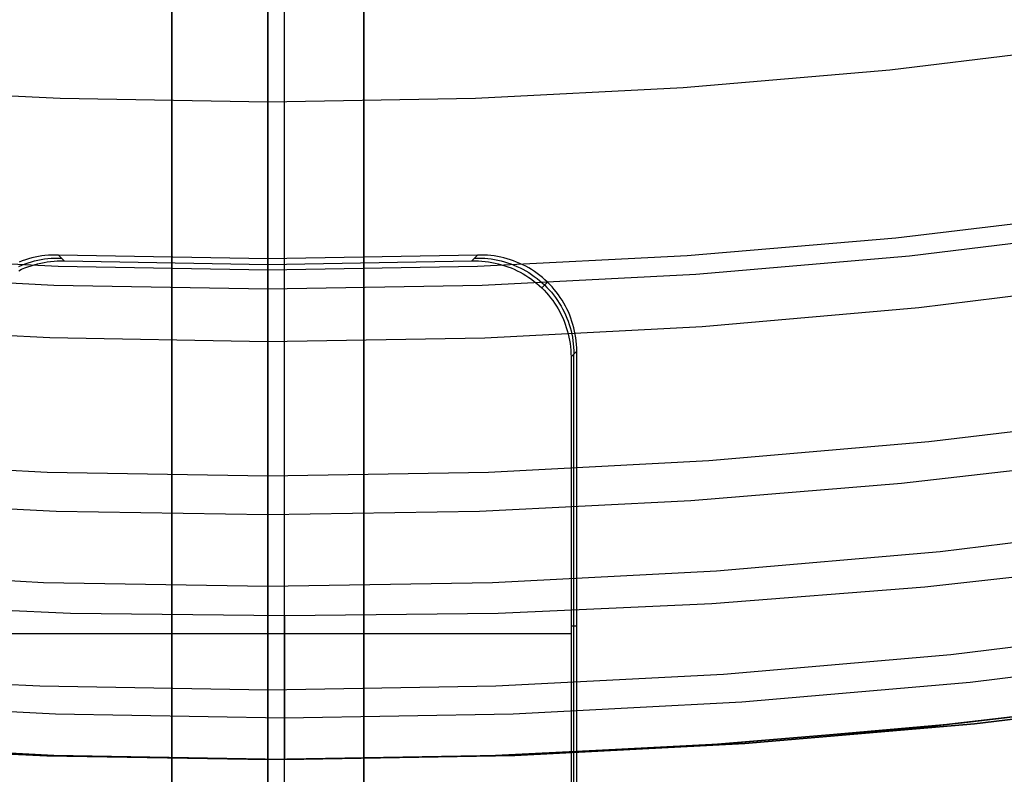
# Model space of a CAD drawing. Header units: millimetres. Extents: x 8929 to 10091, y -2708 to -1691.
# Tile 19 of 196: x 9507 to 9518, y -2128 to -2120. Entities that reach past the tile are written whole.
import ezdxf

# ---------------------------------------------------------------- set-up
doc = ezdxf.new("R2010")
doc.units = ezdxf.units.MM
for name, color, linetype in [('1', 7, 'Continuous'), ('COLOR EXT', 7, 'Continuous'), ('luz', 7, 'Continuous')]:
    doc.layers.add(name, color=color, linetype=linetype)

msp = doc.modelspace()

# ---------------------------------------------------------------- linework, layer by layer
at = {"layer": '1', "color": 7, "true_color": 0xffffff}
for p, q in [((9510.147, -2133.926, 71.704), (9510.147, -1982.315, 71.704)), ((9510.147, -2126.121, 44.653), (9510.147, -2078.12, 44.653)), ((9510.147, -2127.621, 53.153), (9510.147, -2107.621, 53.153)), ((9510.147, -2136.207, 69.704), (9510.147, -2107.621, 69.704)), ((9510.147, -2133.926, 71.704), (9510.147, -2115.928, 208.385)), ((9510.147, -2136.207, 69.704), (9510.147, -2118.171, 206.672)), ((9518.683, -2121.935, 65.998), (9516.515, -2122.193, 65.998)), ((9516.515, -2122.193, 65.998), (9514.34, -2122.378, 65.998)), ((9507.792, -2122.489, 65.998), (9505.61, -2122.378, 65.998)), ((9514.34, -2122.378, 65.998), (9512.159, -2122.489, 65.998)), ((9509.976, -2122.526, 65.998), (9507.792, -2122.489, 65.998)), ((9512.159, -2122.489, 65.998), (9509.976, -2122.526, 65.998)), ((9509.976, -2127.621, 60.904), (9509.976, -2122.526, 65.998)), ((9519, -2122.643, 76.403), (9516.752, -2122.917, 76.403)), ((9516.752, -2122.917, 76.403), (9514.497, -2123.114, 76.403)), ((9507.707, -2123.231, 76.403), (9505.446, -2123.113, 76.403)), ((9514.497, -2123.114, 76.403), (9512.235, -2123.232, 76.403)), ((9509.971, -2123.271, 76.403), (9507.707, -2123.231, 76.403)), ((9512.235, -2123.232, 76.403), (9509.971, -2123.271, 76.403)), ((9518.76, -2124.495, 63.451), (9516.573, -2124.748, 63.451)), ((9516.573, -2124.748, 63.451), (9514.378, -2124.929, 63.451)), ((9507.773, -2125.037, 63.451), (9505.572, -2124.928, 63.451)), ((9514.378, -2124.929, 63.451), (9512.178, -2125.037, 63.451)), ((9509.976, -2125.073, 63.451), (9507.773, -2125.037, 63.451)), ((9512.178, -2125.037, 63.451), (9509.976, -2125.073, 63.451)), ((9516.816, -2125.824, 44.653), (9519.028, -2125.575, 44.653)), ((9514.597, -2125.998, 44.653), (9516.816, -2125.824, 44.653)), ((9505.697, -2125.998, 44.653), (9507.921, -2126.097, 44.653)), ((9512.373, -2126.097, 44.653), (9514.597, -2125.998, 44.653)), ((9507.921, -2126.097, 44.653), (9510.147, -2126.121, 44.653)), ((9510.147, -2126.121, 44.653), (9512.373, -2126.097, 44.653)), ((9510.147, -2126.121, 44.653), (9510.147, -2126.172, 44.654)), ((9510.147, -2126.172, 44.654), (9510.147, -2126.223, 44.657)), ((9510.147, -2126.223, 44.657), (9510.147, -2126.274, 44.661)), ((9510.147, -2126.274, 44.661), (9510.147, -2126.325, 44.667)), ((9510.147, -2126.325, 44.667), (9510.147, -2126.376, 44.675)), ((9510.147, -2126.376, 44.675), (9510.147, -2126.426, 44.685)), ((9510.147, -2126.426, 44.685), (9510.147, -2126.476, 44.696)), ((9510.147, -2126.476, 44.696), (9510.147, -2126.525, 44.709)), ((9510.147, -2126.525, 44.709), (9510.147, -2126.575, 44.724)), ((9519.654, -2126.531, 138.188), (9517.287, -2126.819, 138.188)), ((9510.147, -2126.575, 44.724), (9510.147, -2126.623, 44.74)), ((9510.147, -2126.623, 44.74), (9510.147, -2126.671, 44.758)), ((9510.147, -2126.671, 44.758), (9510.147, -2126.718, 44.777)), ((9510.147, -2126.718, 44.777), (9510.147, -2126.765, 44.799)), ((9510.147, -2126.765, 44.799), (9510.147, -2126.811, 44.821)), ((9510.147, -2126.811, 44.821), (9510.147, -2126.856, 44.846)), ((9510.147, -2126.856, 44.846), (9510.147, -2126.9, 44.872)), ((9517.287, -2126.819, 138.188), (9514.912, -2127.024, 138.188)), ((9510.147, -2126.9, 44.872), (9510.147, -2126.943, 44.899)), ((9510.147, -2126.943, 44.899), (9510.147, -2126.986, 44.928)), ((9519.603, -2126.951, 42.804), (9517.205, -2127.244, 42.804)), ((9519.603, -2126.951, 51.854), (9517.205, -2127.244, 51.854)), ((9517.332, -2127.248, 46.153), (9519.714, -2126.959, 46.153)), ((9519.714, -2126.959, 53.153), (9517.332, -2127.248, 53.153)), ((9517.332, -2127.248, 49.653), (9519.714, -2126.959, 49.653)), ((9507.763, -2127.148, 138.188), (9505.382, -2127.024, 138.188)), ((9510.147, -2126.986, 44.928), (9510.147, -2127.027, 44.958)), ((9510.147, -2127.027, 44.958), (9510.147, -2127.067, 44.99)), ((9510.147, -2127.067, 44.99), (9510.147, -2127.107, 45.023)), ((9514.912, -2127.024, 138.188), (9512.531, -2127.148, 138.188)), ((9516.866, -2127.277, 59.909), (9519.151, -2127.011, 59.909)), ((9516.866, -2127.278, 60.904), (9519.151, -2127.013, 60.904)), ((9519.151, -2127.013, 60.406), (9516.866, -2127.278, 60.406)), ((9510.147, -2127.189, 138.188), (9507.763, -2127.148, 138.188)), ((9510.147, -2127.107, 45.023), (9510.147, -2127.145, 45.057)), ((9510.147, -2127.145, 45.057), (9510.147, -2127.181, 45.093)), ((9512.531, -2127.148, 138.188), (9510.147, -2127.189, 138.188)), ((9510.147, -2127.181, 45.093), (9510.147, -2127.217, 45.129)), ((9510.147, -2127.217, 45.129), (9510.147, -2127.251, 45.167)), ((9510.147, -2127.251, 45.167), (9510.147, -2127.284, 45.207)), ((9517.205, -2127.244, 42.804), (9514.798, -2127.453, 42.804)), ((9517.205, -2127.244, 51.854), (9514.798, -2127.453, 51.854)), ((9514.942, -2127.455, 46.153), (9517.332, -2127.248, 46.153)), ((9517.332, -2127.248, 53.153), (9514.942, -2127.455, 53.153)), ((9514.942, -2127.455, 49.653), (9517.332, -2127.248, 49.653)), ((9510.147, -2127.284, 45.207), (9510.147, -2127.316, 45.247)), ((9510.147, -2127.316, 45.247), (9510.147, -2127.346, 45.288)), ((9510.147, -2127.346, 45.288), (9510.147, -2127.375, 45.331)), ((9510.147, -2127.375, 45.331), (9510.147, -2127.402, 45.374)), ((9514.573, -2127.468, 59.909), (9516.866, -2127.277, 59.909)), ((9514.573, -2127.469, 60.904), (9516.866, -2127.278, 60.904)), ((9516.866, -2127.278, 60.406), (9514.573, -2127.469, 60.406)), ((9507.556, -2127.579, 42.804), (9505.143, -2127.453, 42.804)), ((9507.556, -2127.579, 51.854), (9505.143, -2127.453, 51.854)), ((9505.352, -2127.455, 46.153), (9507.748, -2127.579, 46.153)), ((9507.748, -2127.579, 53.153), (9505.352, -2127.455, 53.153)), ((9505.352, -2127.455, 49.653), (9507.748, -2127.579, 49.653)), ((9505.377, -2127.468, 60.904), (9507.675, -2127.583, 60.904)), ((9505.377, -2127.468, 59.909), (9507.675, -2127.582, 59.909)), ((9507.675, -2127.583, 60.406), (9505.377, -2127.468, 60.406)), ((9510.147, -2127.402, 45.374), (9510.147, -2127.428, 45.418)), ((9510.147, -2127.428, 45.418), (9510.147, -2127.453, 45.463)), ((9510.147, -2127.453, 45.463), (9510.147, -2127.475, 45.509)), ((9510.147, -2127.475, 45.509), (9510.147, -2127.497, 45.556)), ((9512.276, -2127.582, 59.909), (9514.573, -2127.468, 59.909)), ((9512.276, -2127.583, 60.904), (9514.573, -2127.469, 60.904)), ((9514.573, -2127.469, 60.406), (9512.276, -2127.583, 60.406)), ((9514.798, -2127.453, 42.804), (9512.386, -2127.579, 42.804)), ((9514.798, -2127.453, 51.854), (9512.386, -2127.579, 51.854)), ((9512.546, -2127.579, 46.153), (9514.942, -2127.455, 46.153)), ((9514.942, -2127.455, 53.153), (9512.546, -2127.579, 53.153)), ((9512.546, -2127.579, 49.653), (9514.942, -2127.455, 49.653)), ((9509.971, -2127.621, 42.804), (9507.556, -2127.579, 42.804)), ((9509.971, -2127.621, 51.854), (9507.556, -2127.579, 51.854)), ((9507.748, -2127.579, 46.153), (9510.147, -2127.621, 46.153)), ((9510.147, -2127.621, 53.153), (9507.748, -2127.579, 53.153)), ((9507.748, -2127.579, 49.653), (9510.147, -2127.621, 49.653)), ((9512.386, -2127.579, 42.804), (9509.971, -2127.621, 42.804)), ((9512.386, -2127.579, 51.854), (9509.971, -2127.621, 51.854)), ((9510.147, -2127.497, 45.556), (9510.147, -2127.516, 45.603)), ((9510.147, -2127.516, 45.603), (9510.147, -2127.534, 45.651)), ((9510.147, -2127.534, 45.651), (9510.147, -2127.55, 45.699)), ((9510.147, -2127.55, 45.699), (9510.147, -2127.565, 45.749)), ((9510.147, -2127.565, 45.749), (9510.147, -2127.578, 45.798)), ((9510.147, -2127.578, 45.798), (9510.147, -2127.589, 45.848)), ((9510.147, -2127.621, 46.153), (9512.546, -2127.579, 46.153)), ((9512.546, -2127.579, 53.153), (9510.147, -2127.621, 53.153)), ((9510.147, -2127.621, 49.653), (9512.546, -2127.579, 49.653)), ((9507.675, -2127.582, 59.909), (9509.976, -2127.621, 59.909)), ((9507.675, -2127.583, 60.904), (9509.976, -2127.621, 60.904)), ((9509.976, -2127.621, 60.406), (9507.675, -2127.583, 60.406)), ((9509.976, -2127.621, 59.909), (9512.276, -2127.582, 59.909)), ((9509.976, -2127.621, 60.904), (9512.276, -2127.583, 60.904)), ((9512.276, -2127.583, 60.406), (9509.976, -2127.621, 60.406)), ((9509.976, -2127.621, 59.909), (9509.976, -2127.621, 60.904)), ((9510.147, -2127.589, 45.848), (9510.147, -2127.599, 45.898)), ((9510.147, -2127.599, 45.898), (9510.147, -2127.607, 45.949)), ((9510.147, -2127.607, 45.949), (9510.147, -2127.613, 46)), ((9510.147, -2127.613, 46), (9510.147, -2127.617, 46.051)), ((9510.147, -2127.617, 46.051), (9510.147, -2127.62, 46.102)), ((9510.147, -2127.62, 46.102), (9510.147, -2127.621, 46.153)), ((9510.147, -2127.621, 46.153), (9510.147, -2127.621, 53.153))]:
    msp.add_line(p, q, dxfattribs=at)
at = {"layer": 'COLOR EXT', "color": 30, "true_color": 0xff8d00}
for p, q in [((9508.976, -2131.114, 21.604), (9508.976, -2093.097, 21.604)), ((9508.976, -2093.097, 25.604), (9508.976, -2131.114, 25.604)), ((9508.976, -2131.114, 23.604), (9508.976, -2093.097, 23.604)), ((9509.976, -2131.121, 25.604), (9509.976, -2093.112, 25.604)), ((9510.976, -2093.097, 21.604), (9510.976, -2131.114, 21.604)), ((9510.976, -2131.114, 25.604), (9510.976, -2093.097, 25.604)), ((9510.976, -2093.097, 23.604), (9510.976, -2131.114, 23.604)), ((9509.976, -2122.406, 19.504), (9509.976, -2109.339, 19.504)), ((9507.418, -2122.429, 19.504), (9507.386, -2122.441, 19.504)), ((9507.451, -2122.417, 19.504), (9507.418, -2122.429, 19.504)), ((9507.447, -2122.459, 17.502), (9507.48, -2122.448, 17.502)), ((9507.484, -2122.407, 19.504), (9507.451, -2122.417, 19.504)), ((9507.48, -2122.448, 17.502), (9507.514, -2122.438, 17.503)), ((9507.518, -2122.398, 19.504), (9507.484, -2122.407, 19.504)), ((9507.514, -2122.438, 17.503), (9507.547, -2122.429, 17.503)), ((9507.552, -2122.39, 19.504), (9507.518, -2122.398, 19.504)), ((9507.547, -2122.429, 17.503), (9507.581, -2122.421, 17.504)), ((9507.586, -2122.383, 19.504), (9507.552, -2122.39, 19.504)), ((9507.577, -2122.459, 15.504), (9507.611, -2122.452, 15.504)), ((9507.581, -2122.421, 17.504), (9507.616, -2122.414, 17.504)), ((9507.621, -2122.378, 19.504), (9507.586, -2122.383, 19.504)), ((9507.611, -2122.452, 15.504), (9507.645, -2122.445, 15.504)), ((9507.616, -2122.414, 17.504), (9507.65, -2122.409, 17.504)), ((9507.655, -2122.374, 19.504), (9507.621, -2122.378, 19.504)), ((9507.645, -2122.445, 15.504), (9507.679, -2122.439, 15.504)), ((9507.65, -2122.409, 17.504), (9507.685, -2122.404, 17.505)), ((9507.69, -2122.371, 19.504), (9507.655, -2122.374, 19.504)), ((9507.679, -2122.439, 15.504), (9507.714, -2122.435, 15.504)), ((9507.685, -2122.404, 17.505), (9507.719, -2122.401, 17.505)), ((9507.725, -2122.369, 19.504), (9507.69, -2122.371, 19.504)), ((9507.714, -2122.435, 15.504), (9507.749, -2122.432, 15.504)), ((9507.719, -2122.401, 17.505), (9507.754, -2122.399, 17.506)), ((9507.76, -2122.368, 19.504), (9507.725, -2122.369, 19.504)), ((9507.749, -2122.432, 15.504), (9507.783, -2122.43, 15.504)), ((9507.754, -2122.399, 17.506), (9507.789, -2122.399, 17.506)), ((9507.795, -2122.369, 19.504), (9507.76, -2122.368, 19.504)), ((9507.783, -2122.43, 15.504), (9507.818, -2122.429, 15.504)), ((9507.789, -2122.399, 17.506), (9507.824, -2122.399, 17.507)), ((9509.976, -2122.406, 19.504), (9507.795, -2122.369, 19.504)), ((9507.795, -2122.369, 19.504), (9507.853, -2122.43, 15.504)), ((9507.818, -2122.429, 15.504), (9507.853, -2122.43, 15.504)), ((9507.853, -2122.43, 15.504), (9509.976, -2122.465, 15.504)), ((9512.157, -2122.369, 19.504), (9509.976, -2122.406, 19.504)), ((9509.976, -2122.465, 15.504), (9509.976, -2122.406, 19.504)), ((9509.976, -2122.465, 15.504), (9512.099, -2122.43, 15.504)), ((9512.099, -2122.43, 15.504), (9512.157, -2122.369, 19.504)), ((9512.099, -2122.43, 15.504), (9512.134, -2122.429, 15.504)), ((9512.128, -2122.399, 17.507), (9512.163, -2122.399, 17.506)), ((9512.134, -2122.429, 15.504), (9512.169, -2122.43, 15.504)), ((9512.192, -2122.368, 19.504), (9512.157, -2122.369, 19.504)), ((9512.163, -2122.399, 17.506), (9512.198, -2122.399, 17.506)), ((9512.169, -2122.43, 15.504), (9512.203, -2122.432, 15.504)), ((9512.227, -2122.369, 19.504), (9512.192, -2122.368, 19.504)), ((9512.198, -2122.399, 17.506), (9512.233, -2122.401, 17.505)), ((9512.203, -2122.432, 15.504), (9512.238, -2122.435, 15.504)), ((9512.262, -2122.371, 19.504), (9512.227, -2122.369, 19.504)), ((9512.233, -2122.401, 17.505), (9512.267, -2122.404, 17.505)), ((9512.238, -2122.435, 15.504), (9512.273, -2122.439, 15.504)), ((9512.297, -2122.374, 19.504), (9512.262, -2122.371, 19.504)), ((9512.267, -2122.404, 17.505), (9512.302, -2122.409, 17.504)), ((9512.273, -2122.439, 15.504), (9512.307, -2122.445, 15.504)), ((9512.331, -2122.378, 19.504), (9512.297, -2122.374, 19.504)), ((9512.302, -2122.409, 17.504), (9512.336, -2122.414, 17.504)), ((9512.307, -2122.445, 15.504), (9512.341, -2122.452, 15.504)), ((9512.366, -2122.383, 19.504), (9512.331, -2122.378, 19.504)), ((9512.336, -2122.414, 17.504), (9512.371, -2122.421, 17.504)), ((9512.341, -2122.452, 15.504), (9512.375, -2122.459, 15.504)), ((9512.4, -2122.39, 19.504), (9512.366, -2122.383, 19.504)), ((9512.371, -2122.421, 17.504), (9512.405, -2122.429, 17.503)), ((9512.434, -2122.398, 19.504), (9512.4, -2122.39, 19.504)), ((9512.405, -2122.429, 17.503), (9512.438, -2122.438, 17.503)), ((9512.468, -2122.407, 19.504), (9512.434, -2122.398, 19.504)), ((9512.438, -2122.438, 17.503), (9512.472, -2122.448, 17.502)), ((9512.501, -2122.417, 19.504), (9512.468, -2122.407, 19.504)), ((9512.472, -2122.448, 17.502), (9512.505, -2122.459, 17.502)), ((9512.534, -2122.429, 19.504), (9512.501, -2122.417, 19.504)), ((9512.566, -2122.441, 19.504), (9512.534, -2122.429, 19.504)), ((9512.599, -2122.455, 19.504), (9512.566, -2122.441, 19.504)), ((9512.63, -2122.47, 19.504), (9512.599, -2122.455, 19.504)), ((9507.381, -2122.531, 15.504), (9507.412, -2122.516, 15.504)), ((9507.383, -2122.486, 17.502), (9507.415, -2122.472, 17.502)), ((9507.412, -2122.516, 15.504), (9507.444, -2122.503, 15.504)), ((9507.415, -2122.472, 17.502), (9507.447, -2122.459, 17.502)), ((9507.444, -2122.503, 15.504), (9507.477, -2122.49, 15.504)), ((9507.477, -2122.49, 15.504), (9507.51, -2122.479, 15.504)), ((9507.51, -2122.479, 15.504), (9507.543, -2122.469, 15.504)), ((9507.543, -2122.469, 15.504), (9507.577, -2122.459, 15.504)), ((9509.976, -2129.715, 15.504), (9509.976, -2122.465, 15.504)), ((9512.375, -2122.459, 15.504), (9512.409, -2122.469, 15.504)), ((9512.409, -2122.469, 15.504), (9512.442, -2122.479, 15.504)), ((9512.442, -2122.479, 15.504), (9512.475, -2122.49, 15.504)), ((9512.475, -2122.49, 15.504), (9512.508, -2122.503, 15.504)), ((9512.505, -2122.459, 17.502), (9512.537, -2122.472, 17.502)), ((9512.508, -2122.503, 15.504), (9512.54, -2122.516, 15.504)), ((9512.537, -2122.472, 17.502), (9512.569, -2122.486, 17.502)), ((9512.54, -2122.516, 15.504), (9512.571, -2122.531, 15.504)), ((9512.569, -2122.486, 17.502), (9512.601, -2122.5, 17.501)), ((9512.571, -2122.531, 15.504), (9512.602, -2122.547, 15.504)), ((9512.601, -2122.5, 17.501), (9512.632, -2122.516, 17.501)), ((9512.602, -2122.547, 15.504), (9512.633, -2122.564, 15.504)), ((9512.661, -2122.485, 19.504), (9512.63, -2122.47, 19.504)), ((9512.632, -2122.516, 17.501), (9512.662, -2122.533, 17.501)), ((9512.692, -2122.502, 19.504), (9512.661, -2122.485, 19.504)), ((9512.662, -2122.533, 17.501), (9512.692, -2122.551, 17.501)), ((9512.722, -2122.52, 19.504), (9512.692, -2122.502, 19.504)), ((9512.692, -2122.551, 17.501), (9512.721, -2122.57, 17.501)), ((9512.751, -2122.539, 19.504), (9512.722, -2122.52, 19.504)), ((9512.779, -2122.559, 19.504), (9512.751, -2122.539, 19.504)), ((9512.633, -2122.564, 15.504), (9512.663, -2122.582, 15.504)), ((9512.663, -2122.582, 15.504), (9512.692, -2122.601, 15.504)), ((9512.692, -2122.601, 15.504), (9512.721, -2122.621, 15.504)), ((9512.721, -2122.57, 17.501), (9512.75, -2122.59, 17.501)), ((9512.721, -2122.621, 15.504), (9512.748, -2122.642, 15.504)), ((9512.748, -2122.642, 15.504), (9512.775, -2122.664, 15.504)), ((9512.75, -2122.59, 17.501), (9512.778, -2122.611, 17.5)), ((9512.778, -2122.611, 17.5), (9512.805, -2122.633, 17.5)), ((9512.807, -2122.58, 19.504), (9512.779, -2122.559, 19.504)), ((9512.805, -2122.633, 17.5), (9512.831, -2122.656, 17.5)), ((9512.834, -2122.602, 19.504), (9512.807, -2122.58, 19.504)), ((9512.827, -2122.711, 15.504), (9512.886, -2122.649, 19.504)), ((9512.831, -2122.656, 17.5), (9512.857, -2122.68, 17.5)), ((9512.861, -2122.625, 19.504), (9512.834, -2122.602, 19.504)), ((9512.886, -2122.649, 19.504), (9512.861, -2122.625, 19.504)), ((9512.911, -2122.674, 19.504), (9512.886, -2122.649, 19.504)), ((9512.775, -2122.664, 15.504), (9512.802, -2122.687, 15.504)), ((9512.802, -2122.687, 15.504), (9512.827, -2122.711, 15.504)), ((9512.827, -2122.711, 15.504), (9512.852, -2122.735, 15.504)), ((9512.852, -2122.735, 15.504), (9512.876, -2122.761, 15.504)), ((9512.857, -2122.68, 17.5), (9512.881, -2122.705, 17.5)), ((9512.876, -2122.761, 15.504), (9512.898, -2122.787, 15.504)), ((9512.881, -2122.705, 17.5), (9512.905, -2122.73, 17.5)), ((9512.905, -2122.73, 17.5), (9512.928, -2122.756, 17.5)), ((9512.935, -2122.699, 19.504), (9512.911, -2122.674, 19.504)), ((9512.928, -2122.756, 17.5), (9512.95, -2122.784, 17.501)), ((9512.957, -2122.726, 19.504), (9512.935, -2122.699, 19.504)), ((9512.979, -2122.753, 19.504), (9512.957, -2122.726, 19.504)), ((9513, -2122.781, 19.504), (9512.979, -2122.753, 19.504)), ((9512.898, -2122.787, 15.504), (9512.92, -2122.814, 15.504)), ((9512.92, -2122.814, 15.504), (9512.941, -2122.842, 15.504)), ((9512.941, -2122.842, 15.504), (9512.961, -2122.871, 15.504)), ((9512.95, -2122.784, 17.501), (9512.971, -2122.811, 17.501)), ((9512.971, -2122.811, 17.501), (9512.991, -2122.84, 17.501)), ((9512.991, -2122.84, 17.501), (9513.01, -2122.869, 17.501)), ((9513.02, -2122.809, 19.504), (9513, -2122.781, 19.504)), ((9513.039, -2122.838, 19.504), (9513.02, -2122.809, 19.504)), ((9513.057, -2122.868, 19.504), (9513.039, -2122.838, 19.504)), ((9512.961, -2122.871, 15.504), (9512.98, -2122.9, 15.504)), ((9512.98, -2122.9, 15.504), (9512.998, -2122.93, 15.504)), ((9512.998, -2122.93, 15.504), (9513.015, -2122.96, 15.504)), ((9513.01, -2122.869, 17.501), (9513.028, -2122.899, 17.501)), ((9513.015, -2122.96, 15.504), (9513.031, -2122.991, 15.504)), ((9513.028, -2122.899, 17.501), (9513.045, -2122.93, 17.501)), ((9513.045, -2122.93, 17.501), (9513.06, -2122.961, 17.502)), ((9513.074, -2122.899, 19.504), (9513.057, -2122.868, 19.504)), ((9513.06, -2122.961, 17.502), (9513.075, -2122.992, 17.502)), ((9513.09, -2122.93, 19.504), (9513.074, -2122.899, 19.504)), ((9513.105, -2122.961, 19.504), (9513.09, -2122.93, 19.504)), ((9513.118, -2122.994, 19.504), (9513.105, -2122.961, 19.504)), ((9513.031, -2122.991, 15.504), (9513.046, -2123.023, 15.504)), ((9513.046, -2123.023, 15.504), (9513.059, -2123.055, 15.504)), ((9513.059, -2123.055, 15.504), (9513.072, -2123.088, 15.504)), ((9513.075, -2122.992, 17.502), (9513.089, -2123.024, 17.502)), ((9513.089, -2123.024, 17.502), (9513.101, -2123.057, 17.502)), ((9513.101, -2123.057, 17.502), (9513.113, -2123.09, 17.503)), ((9513.131, -2123.026, 19.504), (9513.118, -2122.994, 19.504)), ((9513.142, -2123.059, 19.504), (9513.131, -2123.026, 19.504)), ((9513.152, -2123.092, 19.504), (9513.142, -2123.059, 19.504)), ((9513.072, -2123.088, 15.504), (9513.083, -2123.121, 15.504)), ((9513.083, -2123.121, 15.504), (9513.093, -2123.154, 15.504)), ((9513.093, -2123.154, 15.504), (9513.102, -2123.188, 15.504)), ((9513.113, -2123.09, 17.503), (9513.123, -2123.123, 17.503)), ((9513.123, -2123.123, 17.503), (9513.132, -2123.157, 17.504)), ((9513.132, -2123.157, 17.504), (9513.14, -2123.191, 17.504)), ((9513.161, -2123.126, 19.504), (9513.152, -2123.092, 19.504)), ((9513.169, -2123.16, 19.504), (9513.161, -2123.126, 19.504)), ((9513.176, -2123.194, 19.504), (9513.169, -2123.16, 19.504)), ((9513.102, -2123.188, 15.504), (9513.11, -2123.222, 15.504)), ((9513.11, -2123.222, 15.504), (9513.117, -2123.256, 15.504)), ((9513.117, -2123.256, 15.504), (9513.122, -2123.29, 15.504)), ((9513.14, -2123.191, 17.504), (9513.146, -2123.225, 17.504)), ((9513.146, -2123.225, 17.504), (9513.152, -2123.26, 17.505)), ((9513.152, -2123.26, 17.505), (9513.156, -2123.294, 17.505)), ((9513.181, -2123.229, 19.504), (9513.176, -2123.194, 19.504)), ((9513.186, -2123.263, 19.504), (9513.181, -2123.229, 19.504)), ((9513.189, -2123.298, 19.504), (9513.186, -2123.263, 19.504)), ((9513.122, -2123.29, 15.504), (9513.126, -2123.325, 15.504)), ((9513.126, -2123.325, 15.504), (9513.129, -2123.36, 15.504)), ((9513.129, -2123.36, 15.504), (9513.131, -2123.394, 15.504)), ((9513.132, -2123.429, 15.504), (9513.191, -2123.368, 19.504)), ((9513.156, -2123.294, 17.505), (9513.159, -2123.329, 17.506)), ((9513.159, -2123.329, 17.506), (9513.161, -2123.364, 17.506)), ((9513.161, -2123.364, 17.506), (9513.161, -2123.399, 17.507)), ((9513.191, -2123.333, 19.504), (9513.189, -2123.298, 19.504)), ((9513.191, -2123.368, 19.504), (9513.191, -2123.333, 19.504)), ((9513.191, -2129.031, 19.504), (9513.191, -2123.368, 19.504)), ((9513.131, -2123.394, 15.504), (9513.132, -2123.429, 15.504)), ((9513.132, -2123.429, 15.504), (9513.132, -2129.094, 15.504)), ((9513.161, -2129.062, 17.504), (9513.161, -2123.399, 17.504)), ((9513.191, -2126.231, 19.504), (9513.132, -2126.231, 15.504)), ((9513.132, -2126.311, 15.504), (9506.82, -2126.311, 15.504))]:
    msp.add_line(p, q, dxfattribs=at)
at = {"layer": 'luz', "color": 7, "true_color": 0xffffff}
for p, q in [((9509.976, -2116.114, -21.986), (9509.976, -2122.313, -24.097)), ((9509.976, -2119.983, -27.896), (9509.976, -2119.908, -27.925)), ((9509.976, -2120.059, -27.87), (9509.976, -2119.983, -27.896)), ((9509.976, -2120.135, -27.847), (9509.976, -2120.059, -27.87)), ((9509.976, -2120.213, -27.826), (9509.976, -2120.135, -27.847)), ((9516.453, -2120.438, -27.757), (9518.6, -2120.177, -27.757)), ((9509.976, -2120.29, -27.808), (9509.976, -2120.213, -27.826)), ((9509.976, -2120.369, -27.793), (9509.976, -2120.29, -27.808)), ((9509.976, -2120.448, -27.78), (9509.976, -2120.369, -27.793)), ((9509.976, -2120.527, -27.77), (9509.976, -2120.448, -27.78)), ((9514.298, -2120.624, -27.757), (9516.453, -2120.438, -27.757)), ((9509.976, -2120.607, -27.763), (9509.976, -2120.527, -27.77)), ((9509.976, -2120.687, -27.759), (9509.976, -2120.607, -27.763)), ((9505.654, -2120.624, -27.757), (9507.813, -2120.736, -27.757)), ((9509.976, -2120.767, -27.757), (9509.976, -2120.687, -27.759)), ((9512.139, -2120.736, -27.757), (9514.298, -2120.624, -27.757)), ((9507.813, -2120.736, -27.757), (9509.976, -2120.774, -27.757)), ((9509.976, -2120.774, -27.757), (9512.139, -2120.736, -27.757)), ((9509.976, -2120.847, -27.758), (9509.976, -2120.767, -27.757)), ((9509.976, -2120.927, -27.762), (9509.976, -2120.847, -27.758)), ((9509.976, -2121.007, -27.769), (9509.976, -2120.927, -27.762)), ((9509.976, -2121.086, -27.778), (9509.976, -2121.007, -27.769)), ((9509.976, -2121.165, -27.79), (9509.976, -2121.086, -27.778)), ((9509.976, -2121.244, -27.805), (9509.976, -2121.165, -27.79)), ((9509.976, -2121.322, -27.823), (9509.976, -2121.244, -27.805)), ((9509.976, -2121.399, -27.843), (9509.976, -2121.322, -27.823)), ((9509.976, -2121.476, -27.866), (9509.976, -2121.399, -27.843)), ((9509.976, -2121.552, -27.892), (9509.976, -2121.476, -27.866)), ((9509.976, -2121.626, -27.92), (9509.976, -2121.552, -27.892)), ((9509.976, -2121.7, -27.95), (9509.976, -2121.626, -27.92)), ((9509.976, -2121.773, -27.984), (9509.976, -2121.7, -27.95)), ((9509.976, -2121.845, -28.02), (9509.976, -2121.773, -27.984)), ((9509.976, -2121.915, -28.058), (9509.976, -2121.845, -28.02)), ((9509.976, -2121.984, -28.098), (9509.976, -2121.915, -28.058)), ((9509.976, -2122.051, -28.141), (9509.976, -2121.984, -28.098)), ((9509.976, -2122.117, -28.187), (9509.976, -2122.051, -28.141)), ((9509.976, -2122.182, -28.234), (9509.976, -2122.117, -28.187)), ((9516.655, -2122.375, -28.82), (9518.868, -2122.106, -28.82)), ((9509.976, -2122.244, -28.284), (9509.976, -2122.182, -28.234)), ((9509.976, -2122.305, -28.336), (9509.976, -2122.244, -28.284)), ((9509.976, -2122.364, -28.39), (9509.976, -2122.305, -28.336)), ((9509.976, -2122.313, -24.097), (9509.976, -2128.435, -26.421)), ((9509.976, -2122.421, -28.446), (9509.976, -2122.364, -28.39)), ((9509.976, -2122.476, -28.504), (9509.976, -2122.421, -28.446)), ((9514.433, -2122.567, -28.82), (9516.655, -2122.375, -28.82)), ((9509.976, -2122.53, -28.564), (9509.976, -2122.476, -28.504)), ((9509.976, -2122.581, -28.625), (9509.976, -2122.53, -28.564)), ((9505.519, -2122.567, -28.82), (9507.746, -2122.682, -28.82)), ((9509.976, -2122.63, -28.688), (9509.976, -2122.581, -28.625)), ((9509.976, -2122.676, -28.753), (9509.976, -2122.63, -28.688)), ((9512.206, -2122.682, -28.82), (9514.433, -2122.567, -28.82)), ((9507.746, -2122.682, -28.82), (9509.976, -2122.721, -28.82)), ((9509.976, -2122.721, -28.82), (9509.976, -2122.676, -28.753)), ((9509.976, -2122.721, -28.82), (9512.206, -2122.682, -28.82)), ((9509.976, -2122.721, -28.82), (9509.976, -2122.765, -28.886)), ((9509.976, -2122.765, -28.886), (9509.976, -2122.812, -28.951)), ((9509.976, -2122.812, -28.951), (9509.976, -2122.861, -29.015)), ((9509.976, -2122.861, -29.015), (9509.976, -2122.912, -29.076)), ((9509.976, -2122.912, -29.076), (9509.976, -2122.965, -29.136)), ((9509.976, -2122.965, -29.136), (9509.976, -2123.02, -29.194)), ((9509.976, -2123.02, -29.194), (9509.976, -2123.077, -29.25)), ((9509.976, -2123.077, -29.25), (9509.976, -2123.136, -29.304)), ((9509.976, -2123.136, -29.304), (9509.976, -2123.197, -29.356)), ((9509.976, -2123.197, -29.356), (9509.976, -2123.26, -29.406)), ((9509.976, -2123.26, -29.406), (9509.976, -2123.324, -29.453)), ((9509.976, -2123.324, -29.453), (9509.976, -2123.39, -29.498)), ((9509.976, -2123.39, -29.498), (9509.976, -2123.458, -29.541)), ((9509.976, -2123.458, -29.541), (9509.976, -2123.527, -29.582)), ((9509.976, -2123.527, -29.582), (9509.976, -2123.597, -29.62)), ((9509.976, -2123.597, -29.62), (9509.976, -2123.668, -29.656)), ((9509.976, -2123.668, -29.656), (9509.976, -2123.741, -29.689)), ((9509.976, -2123.741, -29.689), (9509.976, -2123.815, -29.72)), ((9509.976, -2123.815, -29.72), (9509.976, -2123.89, -29.748)), ((9509.976, -2123.89, -29.748), (9509.976, -2123.966, -29.774)), ((9509.976, -2123.966, -29.774), (9509.976, -2124.042, -29.797)), ((9509.976, -2124.042, -29.797), (9509.976, -2124.12, -29.817)), ((9516.856, -2124.311, -29.883), (9519.136, -2124.034, -29.883)), ((9509.976, -2124.12, -29.817), (9509.976, -2124.198, -29.835)), ((9509.976, -2124.198, -29.835), (9509.976, -2124.276, -29.85)), ((9509.976, -2124.276, -29.85), (9509.976, -2124.356, -29.862)), ((9509.976, -2124.356, -29.862), (9509.976, -2124.435, -29.871)), ((9514.567, -2124.509, -29.883), (9516.856, -2124.311, -29.883)), ((9509.976, -2124.435, -29.871), (9509.976, -2124.515, -29.878)), ((9505.385, -2124.509, -29.883), (9507.679, -2124.628, -29.883)), ((9509.976, -2124.515, -29.878), (9509.976, -2124.595, -29.882)), ((9509.976, -2124.595, -29.882), (9509.976, -2124.675, -29.883)), ((9512.273, -2124.628, -29.883), (9514.567, -2124.509, -29.883)), ((9507.679, -2124.628, -29.883), (9509.976, -2124.668, -29.883)), ((9509.976, -2124.668, -29.883), (9512.273, -2124.628, -29.883)), ((9509.976, -2124.675, -29.883), (9509.976, -2124.755, -29.881)), ((9509.976, -2124.755, -29.881), (9509.976, -2124.834, -29.877)), ((9509.976, -2124.834, -29.877), (9509.976, -2124.914, -29.87)), ((9509.976, -2124.914, -29.87), (9509.976, -2124.994, -29.86)), ((9509.976, -2124.994, -29.86), (9509.976, -2125.073, -29.847)), ((9509.976, -2125.073, -29.847), (9509.976, -2125.151, -29.832)), ((9509.976, -2125.151, -29.832), (9509.976, -2125.229, -29.814)), ((9519.295, -2125.176, -29.575), (9516.975, -2125.458, -29.575)), ((9509.976, -2125.229, -29.814), (9509.976, -2125.306, -29.793)), ((9509.976, -2125.306, -29.793), (9509.976, -2125.383, -29.77)), ((9509.976, -2125.383, -29.77), (9509.976, -2125.458, -29.744)), ((9509.976, -2125.458, -29.744), (9509.976, -2125.533, -29.715)), ((9516.975, -2125.458, -29.575), (9514.647, -2125.659, -29.575)), ((9509.976, -2125.533, -29.715), (9509.976, -2125.607, -29.684)), ((9509.976, -2125.607, -29.684), (9509.976, -2125.679, -29.65)), ((9507.639, -2125.78, -29.575), (9505.305, -2125.659, -29.575)), ((9509.976, -2125.679, -29.65), (9509.976, -2125.751, -29.614)), ((9514.647, -2125.659, -29.575), (9512.313, -2125.78, -29.575)), ((9509.976, -2125.821, -29.575), (9507.639, -2125.78, -29.575)), ((9509.976, -2125.751, -29.614), (9509.976, -2125.821, -29.575)), ((9512.313, -2125.78, -29.575), (9509.976, -2125.821, -29.575)), ((9509.976, -2125.886, -29.539), (9509.976, -2125.821, -29.575)), ((9509.976, -2125.953, -29.505), (9509.976, -2125.886, -29.539)), ((9509.976, -2126.021, -29.474), (9509.976, -2125.953, -29.505)), ((9509.976, -2126.09, -29.445), (9509.976, -2126.021, -29.474)), ((9509.976, -2126.161, -29.418), (9509.976, -2126.09, -29.445)), ((9509.976, -2126.231, -29.393), (9509.976, -2126.161, -29.418)), ((9509.976, -2126.303, -29.372), (9509.976, -2126.231, -29.393)), ((9517.086, -2126.528, -29.289), (9519.443, -2126.242, -29.289)), ((9509.976, -2126.376, -29.352), (9509.976, -2126.303, -29.372)), ((9509.976, -2126.449, -29.335), (9509.976, -2126.376, -29.352)), ((9509.976, -2126.522, -29.321), (9509.976, -2126.449, -29.335)), ((9509.976, -2126.596, -29.309), (9509.976, -2126.522, -29.321)), ((9514.721, -2126.732, -29.289), (9517.086, -2126.528, -29.289)), ((9509.976, -2126.671, -29.3), (9509.976, -2126.596, -29.309)), ((9505.231, -2126.732, -29.289), (9507.602, -2126.855, -29.289)), ((9509.976, -2126.746, -29.294), (9509.976, -2126.671, -29.3)), ((9509.976, -2126.821, -29.29), (9509.976, -2126.746, -29.294)), ((9512.35, -2126.855, -29.289), (9514.721, -2126.732, -29.289)), ((9507.602, -2126.855, -29.289), (9509.976, -2126.896, -29.289)), ((9509.976, -2126.896, -29.289), (9509.976, -2126.821, -29.29)), ((9509.976, -2126.896, -29.289), (9512.35, -2126.855, -29.289)), ((9509.976, -2126.971, -29.29), (9509.976, -2126.896, -29.289)), ((9509.976, -2127.045, -29.294), (9509.976, -2126.971, -29.29)), ((9509.976, -2127.12, -29.3), (9509.976, -2127.045, -29.294)), ((9509.976, -2127.195, -29.309), (9509.976, -2127.12, -29.3)), ((9509.976, -2127.269, -29.321), (9509.976, -2127.195, -29.309)), ((9509.976, -2127.342, -29.335), (9509.976, -2127.269, -29.321)), ((9509.976, -2127.415, -29.352), (9509.976, -2127.342, -29.335)), ((9509.976, -2127.488, -29.371), (9509.976, -2127.415, -29.352)), ((9509.976, -2127.56, -29.393), (9509.976, -2127.488, -29.371)), ((9509.976, -2127.631, -29.417), (9509.976, -2127.56, -29.393)), ((9509.976, -2127.701, -29.444), (9509.976, -2127.631, -29.417)), ((9509.976, -2127.77, -29.473), (9509.976, -2127.701, -29.444)), ((9509.976, -2127.838, -29.505), (9509.976, -2127.77, -29.473))]:
    msp.add_line(p, q, dxfattribs=at)

doc.saveas('drawing.dxf')
